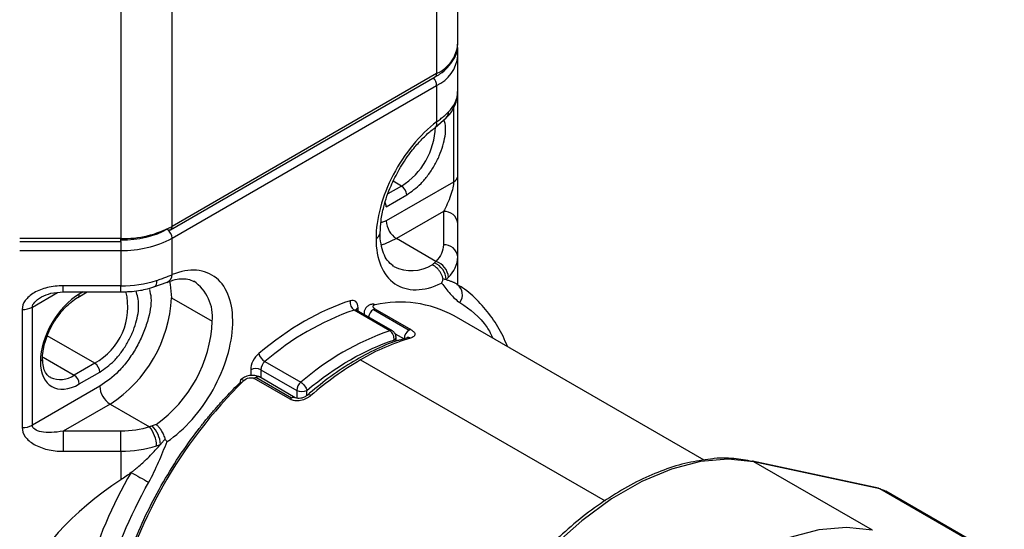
# Model space of a CAD drawing. Header units: millimetres. Extents: x 19 to 819, y 19 to 629.
# Tile 27 of 70: x 57 to 108, y 492 to 518. Entities that reach past the tile are written whole.
import ezdxf

# ---------------------------------------------------------------- set-up
doc = ezdxf.new("R2010")
doc.units = ezdxf.units.MM
doc.header["$LTSCALE"] = 3

msp = doc.modelspace()

# ---------------------------------------------------------------- linework, layer by layer
for p, q in [((79.4461, 516.8131), (79.4461, 530.7563)), ((78.3477, 529.2255), (78.3477, 515.2823)), ((64.6345, 507.3659), (64.6345, 521.3091)), ((61.9829, 520.675), (61.9829, 506.7318)), ((79.4461, 516.2007), (79.4461, 516.6423)), ((79.4461, 514.3635), (79.4461, 516.2007)), ((64.5569, 507.1942), (78.2701, 515.1106)), ((78.3477, 515.2823), (64.6345, 507.3659)), ((64.6345, 506.7535), (78.3477, 514.6699)), ((78.3477, 514.6699), (78.3477, 512.7822)), ((79.4461, 509.9711), (79.4461, 514.3635)), ((79.2264, 513.5125), (79.2264, 509.6649)), ((78.2701, 512.4904), (78.8448, 512.9878)), ((79.2264, 509.6649), (75.7338, 507.6487)), ((76.5293, 509.4551), (75.816, 509.0434)), ((76.5293, 509.4551), (76.0995, 509.7033)), ((75.7338, 508.3835), (76.7944, 508.9959)), ((78.6961, 508.1341), (76.2641, 506.7301)), ((78.6961, 508.1341), (78.6961, 506.4022)), ((75.7338, 507.6487), (75.4584, 507.5503)), ((79.4461, 505.7898), (79.4461, 507.5217)), ((61.9829, 506.7318), (56.7329, 506.7318)), ((56.7329, 506.5733), (61.9829, 506.5733)), ((61.9829, 506.5733), (61.9829, 506.7318)), ((61.9829, 506.5733), (61.9829, 506.1194)), ((64.6345, 504.8658), (64.6345, 506.7535)), ((78.308, 505.5502), (76.2641, 506.7301)), ((56.7329, 506.1194), (61.9829, 506.1194)), ((61.9829, 506.1194), (61.9829, 504.2822)), ((76.1356, 505.2827), (76.0622, 505.3279)), ((79.4461, 504.315), (79.4461, 505.7898)), ((61.9829, 504.2822), (58.9829, 504.2822)), ((58.9829, 503.9651), (58.9829, 504.2822)), ((61.9829, 503.9651), (61.9829, 504.2822)), ((63.6908, 504.226), (64.3811, 504.4749)), ((57.3919, 503.1842), (58.6893, 503.9332)), ((58.9829, 503.9651), (61.9829, 503.9651)), ((59.7462, 503.6815), (60.2375, 503.9651)), ((60.0177, 503.9651), (59.8239, 503.8532)), ((64.5969, 503.6692), (66.7182, 502.4446)), ((56.8616, 503.0574), (56.8616, 496.9333)), ((57.3919, 497.0601), (57.3919, 503.1842)), ((75.9242, 501.9535), (74.068, 503.025)), ((76.0539, 501.946), (74.1977, 503.0176)), ((74.2754, 502.9727), (74.2754, 503.152)), ((74.586, 502.9093), (74.586, 502.7934)), ((75.0709, 503.0613), (76.927, 501.9897)), ((75.1491, 503.0928), (77.0052, 502.0212)), ((92.2127, 495.2477), (79.2557, 502.7276)), ((76.1948, 501.8001), (76.6619, 501.5304)), ((60.6194, 500.2705), (58.1628, 501.6887)), ((76.2414, 501.4134), (76.2414, 501.6213)), ((76.82, 501.5815), (76.4452, 501.4761)), ((57.9459, 500.5893), (59.5587, 499.6582)), ((60.6194, 500.2705), (59.5587, 499.6582)), ((69.4446, 500.356), (71.3008, 499.2844)), ((74.408, 500.4542), (87.0794, 493.1391)), ((59.8239, 499.199), (60.8845, 499.8113)), ((68.7069, 499.9374), (68.7069, 499.6369)), ((69.2372, 499.9374), (71.0934, 498.8659)), ((69.2372, 499.9374), (69.2372, 499.5142)), ((70.75, 498.4102), (68.8939, 499.4817)), ((70.8282, 498.469), (68.9721, 499.5405)), ((71.0157, 498.4875), (69.1596, 499.5591)), ((60.8845, 499.0764), (57.3919, 497.0601)), ((71.0934, 498.8659), (71.0934, 498.4629)), ((71.6237, 498.6045), (71.6237, 498.8659)), ((61.4149, 498.1578), (58.9829, 496.7539)), ((61.4149, 498.1578), (63.4587, 496.9779)), ((58.9829, 496.7539), (58.9829, 495.7085)), ((61.9829, 496.7539), (58.9829, 496.7539)), ((61.9829, 495.7085), (61.9829, 496.7539)), ((58.9829, 495.7085), (61.9829, 495.7085)), ((61.9829, 495.7085), (61.9829, 494.2337)), ((101.2578, 493.7901), (94.7254, 495.1938)), ((100.9409, 491.6192), (94.7966, 495.1662)), ((101.329, 493.7625), (94.7966, 495.1662)), ((107.4733, 490.2155), (101.329, 493.7625)), ((107.7731, 490.1009), (101.6288, 493.6479))]:
    msp.add_line(p, q)
at = {"flags": 128}
for points in [[(76.2641, 506.7301), (75.6433, 506.4423), (75.4554, 506.3839)], [(63.8277, 504.5622), (63.8206, 504.45), (63.7996, 504.3566), (63.7655, 504.2855), (63.7196, 504.2396), (63.6889, 504.2254)], [(64.4961, 504.5284), (64.5357, 504.3507), (64.5969, 503.6692)], [(68.3568, 499.3763), (68.3067, 499.4015), (68.2618, 499.4165), (68.2238, 499.4207), (68.1942, 499.4139), (68.1808, 499.4046)], [(94.7966, 495.1662), (93.4561, 495.3086), (92.0218, 495.1826), (90.5193, 494.7902), (88.9754, 494.1386), (87.4177, 493.2393), (85.8738, 492.1084), (84.3713, 490.766), (82.937, 489.2361), (81.5965, 487.546)], [(94.7966, 495.1662), (94.742, 495.1896), (94.7254, 495.1938)], [(101.329, 493.7625), (101.2744, 493.7859), (101.2578, 493.7901)], [(101.329, 493.7625), (101.5317, 493.6972), (101.6288, 493.6479)], [(100.9409, 491.6192), (99.6003, 491.7616), (98.1661, 491.6355), (96.6636, 491.2432), (95.1197, 490.5916), (93.562, 489.6923), (92.0181, 488.5614), (90.5156, 487.219), (89.0813, 485.6891), (87.7408, 483.999)]]:
    msp.add_lwpolyline(points, dxfattribs=at)
for centre, radius, start, end in [((77.5694, 517.0002), 1.886, 294.37466, 354.3052), ((77.5694, 516.3878), 1.886, 294.37466, 354.3052), ((79.1723, 516.196), 0.2738, 0.98808, 42.31069), ((77.7674, 514.6426), 0.581, 2.6952, 45.36759), ((78.164, 515.262), 0.1849, 305.01333, 6.29885), ((77.9122, 514.4192), 1.5349, 313.09924, 357.91727), ((78.5316, 513.2819), 0.4297, 316.77602, 2.21608), ((74.5386, 512.6236), 3.7419, 302.13956, 358.40987), ((78.0676, 512.7013), 0.2916, 312.64524, 16.1162), ((79.0708, 510.0085), 0.3772, 294.37466, 354.3052), ((76.2187, 508.9697), 0.5763, 2.60548, 57.39452), ((75.207, 508.3672), 0.527, 1.78035, 26.76722), ((78.7586, 507.4451), 0.6918, 6.35134, 95.18258), ((62.0909, 512.1416), 5.4109, 268.8559, 298.04024), ((64.4508, 507.3456), 0.1849, 305.01333, 6.29885), ((76.8852, 507.7011), 1.1526, 182.60548, 237.39452), ((64.0588, 506.7273), 0.5763, 2.60548, 57.39452), ((64.4792, 507.3661), 0.1886, 234.38242, 294.30712), ((75.0478, 507.0743), 0.3772, 294.37549, 354.29565), ((62.0909, 511.5292), 5.4109, 268.8559, 298.04024), ((78.7586, 505.7133), 0.6918, 6.35134, 95.18258), ((77.051, 507.1739), 2.1011, 244.17105, 300.58769), ((77.8696, 504.5695), 0.9683, 2.38954, 68.30203), ((78.0168, 504.6489), 0.9472, 4.59865, 72.0959), ((77.9122, 505.8456), 1.5349, 313.09924, 357.91727), ((64.1894, 504.8768), 0.4452, 295.52508, 358.58416), ((62.0151, 510.2858), 6.0037, 269.69267, 287.57253), ((64.4887, 502.6729), 2.2412, 354.15342, 55.66319), ((79.0056, 503.8173), 0.6805, 323.80781, 53.70327), ((59.6405, 503.8329), 0.1845, 304.63811, 6.33309), ((59.0064, 503.1858), 3.3317, 298.95482, 13.99709), ((57.6884, 503.9835), 6.9156, 302.60548, 357.39452), ((74.3433, 503.4296), 0.4894, 170.51126, 235.76518), ((75.0394, 503.1102), 0.2238, 58.63726, 98.87246), ((76.4399, 497.5415), 5.9012, 61.49999, 102.56731), ((56.8832, 504.1393), 1.0822, 268.8559, 298.04024), ((78.6559, 489.7388), 14.056, 109.05036, 130.94426), ((74.1247, 502.8795), 0.1561, 62.13407, 111.3027), ((74.3648, 502.9666), 0.2059, 115.74785, 159.77184), ((75.3902, 502.5683), 0.5874, 122.93511, 170.65076), ((75.2127, 502.8222), 0.2779, 103.23433, 120.68062), ((59.7371, 502.7853), 6.9894, 305.55615, 357.20549), ((80.512, 488.6672), 14.056, 109.05036, 130.94426), ((75.9809, 501.808), 0.1561, 62.11846, 111.30357), ((77.2376, 501.5042), 0.5763, 122.60548, 177.39452), ((77.0689, 501.7507), 0.2779, 103.23433, 120.68062), ((80.2982, 490.4321), 11.6248, 106.52536, 120.44385), ((76.0573, 501.6374), 0.1848, 293.69302, 355.02277), ((76.8781, 501.399), 0.2109, 57.43699, 107.30769), ((69.8235, 500.9822), 0.7319, 196.48132, 238.82625), ((57.7351, 500.5311), 0.1837, 293.58877, 356.17262), ((60.3088, 499.7851), 0.5763, 2.60548, 57.39452), ((69.824, 499.9074), 0.5875, 130.21854, 177.06937), ((82.8661, 485.9839), 16.761, 120.30703, 131.20697), ((68.9721, 499.4257), 0.5764, 62.60967, 117.39033), ((58.8328, 500.6728), 1.2475, 246.09282, 305.58265), ((59.2482, 499.1728), 0.5763, 2.60548, 57.39452), ((85.7883, 481.644), 24.8654, 134.50996, 166.45737), ((68.2684, 499.3432), 0.107, 145.01167, 210.85753), ((69.1914, 499.1672), 0.4329, 120.43602, 133.40728), ((69.0819, 499.3872), 0.1886, 65.69288, 125.61758), ((71.6801, 498.8358), 0.5875, 130.21854, 177.06937), ((62.036, 499.1288), 1.1526, 182.60548, 237.39452), ((71.3586, 499.3777), 0.5764, 242.60967, 297.39033), ((71.0475, 498.0957), 0.4329, 120.43602, 133.40728), ((70.9375, 498.3203), 0.1845, 64.64131, 126.32928), ((71.7163, 498.4689), 0.1651, 49.12455, 116.6825), ((56.8832, 498.0153), 1.0822, 268.8559, 298.04024), ((62.2497, 495.9635), 1.5782, 0.90834, 39.99552), ((62.5252, 495.9704), 1.5091, 3.5084, 44.42044), ((62.0151, 501.7121), 6.0037, 269.69267, 287.57253), ((82.902, 482.6852), 23.6212, 149.67288, 178.11861), ((77.5239, 520.6098), 30.0197, 239.99826, 241.99366)]:
    msp.add_arc(centre, radius, start, end)
msp.add_ellipse((79.4461, 485.2976), major_axis=(23.3345, 0), ratio=0.5773815, start_param=2.4164199, end_param=2.9103107)
for points, knots in [([(78.2604, 515.1172), (78.3473, 515.1654), (78.6003, 515.3058), (78.9345, 515.602), (79.243, 516.0046), (79.428, 516.4203), (79.4253, 516.6991), (79.4242, 516.8134)], [0, 0, 0, 0, 0.1198723, 0.3486971, 0.584072, 0.8294239, 1, 1, 1, 1]), ([(78.8343, 512.9925), (78.8685, 513.0227), (79.0465, 513.1799), (79.2605, 513.539), (79.4414, 513.9809), (79.4259, 514.2649), (79.4206, 514.3622)], [0, 0, 0, 0, 0.0847271, 0.4411922, 0.8085241, 1, 1, 1, 1]), ([(78.3477, 512.7822), (78.3811, 512.8065), (78.4478, 512.8551), (78.5433, 512.9284), (78.6353, 513.002), (78.7233, 513.076), (78.8072, 513.1501), (78.8871, 513.2244), (78.9363, 513.2737), (78.9609, 513.2985)], [0, 0, 0, 0, 0.1412207, 0.2829121, 0.4251196, 0.5678881, 0.7112619, 0.8552848, 1, 1, 1, 1]), ([(78.3477, 512.7822), (77.4721, 512.1202), (76.6737, 511.1461), (75.5205, 508.9265), (75.2035, 507.7539), (75.2035, 506.7307)], [0, 0, 0, 0, 0.5, 0.5, 1, 1, 1, 1]), ([(76.4098, 510.3205), (76.5905, 510.6104), (76.8443, 511.0175), (77.2741, 511.553), (77.6528, 511.9622), (78.0092, 512.2965), (78.2166, 512.4431), (78.2702, 512.481)], [0, 0, 0, 0, 0.3373596, 0.4736451, 0.6962001, 0.9214389, 1, 1, 1, 1]), ([(76.7944, 508.9959), (77.0479, 509.1733), (77.4379, 509.4462), (77.9073, 510.0074), (78.2294, 510.4936), (78.4923, 511.0185), (78.7303, 511.6964), (78.8615, 512.3835), (78.7677, 512.7626), (78.7354, 512.8931)], [0, 0, 0, 0, 0.2127224, 0.3272346, 0.4441769, 0.5611193, 0.6756315, 0.8883539, 1, 1, 1, 1]), ([(75.4232, 507.0368), (75.4314, 507.243), (75.4484, 507.6665), (75.5795, 508.3173), (75.763, 508.9251), (76.0147, 509.5818), (76.2586, 510.0379), (76.4098, 510.3205)], [0, 0, 0, 0, 0.2069864, 0.425028, 0.5880482, 0.7447547, 1, 1, 1, 1]), ([(79.4461, 507.5217), (79.4461, 507.682), (79.4461, 507.8741), (79.4461, 508.293), (79.4461, 508.5196), (79.4461, 508.973), (79.4461, 509.1997), (79.4461, 509.6186), (79.4461, 509.8107), (79.4461, 509.9711)], [0, 0, 0, 0, 0.25, 0.25, 0.5, 0.5, 0.75, 0.75, 1, 1, 1, 1]), ([(79.2264, 509.6649), (79.2264, 509.5847), (79.2126, 509.4807), (79.1595, 509.2406), (79.1202, 509.1046), (79.022, 508.8212), (78.9632, 508.6739), (78.8349, 508.3904), (78.7655, 508.2543), (78.6961, 508.1341)], [0, 0, 0, 0, 0.25, 0.25, 0.5, 0.5, 0.75, 0.75, 1, 1, 1, 1]), ([(76.0918, 505.3253), (75.9863, 505.4047), (75.7958, 505.548), (75.5838, 505.9516), (75.461, 506.4439), (75.4082, 506.8194), (75.4232, 507.0366), (75.4232, 507.0368)], [0, 0, 0, 0, 0.2968463, 0.5361292, 0.770453, 0.9997745, 1, 1, 1, 1]), ([(75.2035, 506.7307), (75.2035, 505.6557), (75.5533, 504.8217), (76.8138, 503.9669), (77.6786, 503.9773), (78.6063, 504.4232)], [0, 0, 0, 0, 0.5, 0.5, 1, 1, 1, 1]), ([(78.6731, 504.6595), (78.6678, 504.683), (78.6572, 504.7304), (78.633, 504.8021), (78.6029, 504.874), (78.5661, 504.9454), (78.5231, 505.0153), (78.4747, 505.082), (78.4158, 505.1509), (78.3403, 505.2246), (78.24, 505.3041), (78.1624, 505.3437), (78.1202, 505.3652)], [0, 0, 0, 0, 0.0799889, 0.1612685, 0.2438582, 0.327775, 0.4130335, 0.4996473, 0.5848438, 0.6966585, 0.8350561, 1, 1, 1, 1]), ([(63.8277, 504.5622), (63.8702, 504.5763), (63.9551, 504.6043), (64.0782, 504.6472), (64.1977, 504.6905), (64.3133, 504.7341), (64.4247, 504.7779), (64.5323, 504.8218), (64.6005, 504.8511), (64.6345, 504.8658)], [0, 0, 0, 0, 0.14471521, 0.28873812, 0.43211192, 0.5748804, 0.71708791, 0.85877932, 1, 1, 1, 1]), ([(64.376, 496.2082), (65.2813, 496.8183), (66.1275, 497.7747), (67.3809, 500.0173), (67.7447, 501.226), (67.8084, 503.3597), (67.5062, 504.2109), (66.3481, 505.1592), (65.5324, 505.2235), (64.6345, 504.8658)], [0, 0, 0, 0, 0.25, 0.25, 0.5, 0.5, 0.75, 0.75, 1, 1, 1, 1]), ([(58.9829, 504.2822), (58.7052, 504.2822), (58.4276, 504.2503), (57.9146, 504.1276), (57.6792, 504.0368), (57.2865, 503.8101), (57.1293, 503.6742), (56.9168, 503.378), (56.8616, 503.2177), (56.8616, 503.0574)], [0, 0, 0, 0, 0.25, 0.25, 0.5, 0.5, 0.75, 0.75, 1, 1, 1, 1]), ([(64.378, 504.4641), (64.4787, 504.5045), (64.7367, 504.6079), (65.105, 504.6592), (65.4759, 504.6443), (65.6641, 504.5591), (65.7618, 504.5148)], [0, 0, 0, 0, 0.167062, 0.4279927, 0.7031083, 1, 1, 1, 1]), ([(78.6731, 504.6595), (78.6685, 504.6351), (78.6588, 504.5837), (78.637, 504.5043), (78.6169, 504.4511), (78.6063, 504.4232)], [0, 0, 0, 0, 0.3012773, 0.6337646, 1, 1, 1, 1]), ([(78.6063, 504.4232), (78.7511, 504.237), (78.8949, 504.0496), (79.125, 503.7878), (79.2041, 503.7038), (79.3715, 503.5479), (79.4598, 503.4758), (79.5548, 503.4155)], [0, 0, 0, 0, 0.5, 0.5, 0.75, 0.75, 1, 1, 1, 1]), ([(78.8371, 504.6099), (78.8626, 504.6017), (78.9158, 504.5847), (78.9916, 504.5588), (79.0672, 504.5317), (79.1406, 504.5037), (79.2016, 504.4785), (79.2678, 504.4486), (79.3273, 504.4189), (79.3779, 504.3889), (79.399, 504.3729), (79.4084, 504.3658)], [0, 0, 0, 0, 0.0857968, 0.17874481, 0.27884729, 0.38610682, 0.50052546, 0.57877325, 0.75070068, 0.88857723, 1, 1, 1, 1]), ([(82.0133, 501.1356), (81.9418, 501.3152), (81.7261, 501.8569), (81.2334, 502.6502), (80.5273, 503.4941), (79.9128, 504.0628), (79.5043, 504.2878), (79.4159, 504.3365)], [0, 0, 0, 0, 0.128796, 0.3887062, 0.6532309, 0.9248828, 1, 1, 1, 1]), ([(57.858, 503.7069), (58.0203, 503.7802), (58.3737, 503.9397), (58.7691, 503.9562), (58.9829, 503.9651)], [0, 0, 0, 0, 0.4594826, 1, 1, 1, 1]), ([(63.4573, 504.1013), (63.4906, 503.962), (63.6024, 503.4939), (63.4306, 502.6289), (63.1188, 501.7379), (62.7726, 501.0471), (62.3488, 500.4074), (61.7311, 499.6689), (61.2181, 499.3098), (60.8845, 499.0764)], [0, 0, 0, 0, 0.0921311, 0.3095265, 0.4265543, 0.5460656, 0.6655768, 0.7826046, 1, 1, 1, 1]), ([(60.8845, 499.8113), (61.138, 499.9887), (61.528, 500.2616), (61.9973, 500.8228), (62.3196, 501.3091), (62.5819, 501.8335), (62.823, 502.5135), (62.9592, 503.3231), (62.8299, 503.7973), (62.7675, 504.0265)], [0, 0, 0, 0, 0.19564254, 0.30096034, 0.40851314, 0.51606595, 0.62138375, 0.81702629, 1, 1, 1, 1]), ([(61.9829, 503.9651), (62.2909, 503.9789), (62.7234, 503.9981), (63.2908, 504.1065), (63.5449, 504.1864), (63.6871, 504.2311)], [0, 0, 0, 0, 0.5211869, 0.7318823, 1, 1, 1, 1]), ([(57.3919, 503.1842), (57.3919, 503.2644), (57.4333, 503.3524), (57.5927, 503.5312), (57.7106, 503.6219), (57.8579, 503.7069)], [0, 0, 0, 0, 0.5, 0.5, 1, 1, 1, 1]), ([(58.4584, 502.3144), (58.5951, 502.5278), (58.7862, 502.8261), (59.1161, 503.1929), (59.3985, 503.4485), (59.6295, 503.6246), (59.7402, 503.6769), (59.7458, 503.6795)], [0, 0, 0, 0, 0.3683459, 0.515048, 0.7519291, 0.9874718, 1, 1, 1, 1]), ([(74.2754, 503.152), (74.2754, 503.2912), (74.2343, 503.4026), (74.0835, 503.5329), (73.9783, 503.5479), (73.8606, 503.5103)], [0, 0, 0, 0, 0.5, 0.5, 1, 1, 1, 1]), ([(75.0053, 503.3314), (74.9519, 503.3176), (74.8414, 503.2891), (74.7039, 503.1886), (74.6054, 503.0481), (74.5924, 502.9355), (74.586, 502.8801)], [0, 0, 0, 0, 0.23596597, 0.48894205, 0.74873349, 1, 1, 1, 1]), ([(75.1559, 503.3013), (75.1448, 503.2989), (75.1227, 503.2941), (75.0955, 503.2837), (75.0694, 503.269), (75.0485, 503.2487), (75.039, 503.2215), (75.0439, 503.1911), (75.0646, 503.1584), (75.0984, 503.1248), (75.1322, 503.1034), (75.1491, 503.0928)], [0, 0, 0, 0, 0.08394431, 0.16733159, 0.25134961, 0.37716262, 0.50057156, 0.62501633, 0.74983559, 0.87537342, 1, 1, 1, 1]), ([(79.5548, 503.4155), (80.0739, 503.0536), (80.7546, 502.579), (81.1691, 501.7605), (81.2675, 501.5662)], [0, 0, 0, 0, 0.7625828, 1, 1, 1, 1]), ([(74.2003, 503.018), (74.1793, 503.0395), (74.156, 503.0633), (74.1591, 503.0534), (74.1594, 503.0524)], [0, 0, 0, 0, 0.9036086, 1, 1, 1, 1]), ([(57.9231, 500.5199), (57.9216, 500.5346), (57.9069, 500.6737), (57.9528, 500.9703), (58.0454, 501.3768), (58.1997, 501.8239), (58.3639, 502.1353), (58.4584, 502.3144)], [0, 0, 0, 0, 0.0303451, 0.2888404, 0.4870211, 0.7049467, 1, 1, 1, 1]), ([(76.1315, 501.4682), (76.1469, 501.5563), (76.1336, 501.6569), (76.0558, 501.8389), (75.9945, 501.9129), (75.9242, 501.9535)], [0, 0, 0, 0, 0.5, 0.5, 1, 1, 1, 1]), ([(76.1911, 501.8087), (76.1623, 501.8495), (76.1239, 501.9036), (76.0675, 501.9367), (76.0534, 501.9449)], [0, 0, 0, 0, 0.7514556, 1, 1, 1, 1]), ([(76.2401, 501.6213), (76.2405, 501.6238), (76.246, 501.6574), (76.2304, 501.7238), (76.2042, 501.7804), (76.1911, 501.8087)], [0, 0, 0, 0, 0.0396153, 0.5198635, 1, 1, 1, 1]), ([(77.0052, 502.0212), (77.0226, 502.0108), (77.0573, 501.9899), (77.1017, 501.9574), (77.1399, 501.9245), (77.1811, 501.8804), (77.2152, 501.8255), (77.2254, 501.7631), (77.2074, 501.7051), (77.1608, 501.654), (77.0906, 501.6095), (77.0246, 501.5877), (76.9916, 501.5767)], [0, 0, 0, 0, 0.0626697, 0.1247715, 0.187039, 0.2502001, 0.3741762, 0.4998533, 0.6240481, 0.7495094, 0.8746487, 1, 1, 1, 1]), ([(76.4452, 501.4761), (76.3905, 501.4611), (75.9442, 501.3391), (75.0868, 500.9492), (73.893, 500.304), (72.7322, 499.5234), (71.9887, 498.902), (71.6291, 498.6013)], [0, 0, 0, 0, 0.0345629, 0.281771, 0.5275568, 0.771449, 1, 1, 1, 1]), ([(69.1217, 500.7745), (69.004, 500.6763), (68.8988, 500.5398), (68.748, 500.2354), (68.7069, 500.0766), (68.7069, 499.9374)], [0, 0, 0, 0, 0.5, 0.5, 1, 1, 1, 1]), ([(58.3313, 499.5432), (58.3089, 499.552), (58.2016, 499.5942), (58.0784, 499.7659), (57.9431, 500.0828), (57.9299, 500.3707), (57.9231, 500.5199)], [0, 0, 0, 0, 0.0890308, 0.4275001, 0.703146, 1, 1, 1, 1]), ([(61.6026, 487.6765), (61.6267, 487.7795), (61.675, 487.9851), (61.754, 488.2946), (61.8379, 488.6044), (61.9271, 488.9146), (62.0214, 489.2251), (62.1208, 489.5361), (62.2255, 489.8474), (62.3354, 490.159), (62.4504, 490.4711), (62.7356, 491.2125), (63.2424, 492.3792), (64.0548, 493.9366), (64.9733, 495.4365), (65.7589, 496.5365), (66.3442, 497.28), (66.6971, 497.7072), (67.0568, 498.122), (67.4233, 498.5241), (67.7962, 498.9146), (68.0497, 499.1636), (68.1766, 499.2883)], [0, 0, 0, 0, 0.0247302, 0.0494071, 0.0740441, 0.0986546, 0.1232521, 0.1478502, 0.1724623, 0.1971021, 0.2217828, 0.246518, 0.3732475, 0.5000049, 0.6267343, 0.7534917, 0.7946767, 0.8357383, 0.8767389, 0.917741, 0.9588073, 1, 1, 1, 1]), ([(69.1603, 499.5587), (69.1235, 499.5768), (69.0506, 499.6128), (68.9193, 499.6408), (68.7812, 499.6481), (68.5976, 499.6288), (68.3741, 499.559), (68.2445, 499.4555), (68.1807, 499.4045)], [0, 0, 0, 0, 0.1316285, 0.2613925, 0.3903296, 0.5165211, 0.7622058, 1, 1, 1, 1]), ([(68.3568, 499.3763), (68.4261, 499.4434), (68.5221, 499.494), (68.7211, 499.5344), (68.8217, 499.5234), (68.8939, 499.4817)], [0, 0, 0, 0, 0.5, 0.5, 1, 1, 1, 1]), ([(71.3008, 499.2844), (71.3711, 499.2438), (71.4446, 499.1769), (71.5658, 499.0199), (71.6084, 498.9363), (71.6237, 498.8659)], [0, 0, 0, 0, 0.5, 0.5, 1, 1, 1, 1]), ([(71.8243, 498.5937), (71.8064, 498.5788), (71.7707, 498.5491), (71.7117, 498.5082), (71.6491, 498.4705), (71.5607, 498.425), (71.4434, 498.3775), (71.2954, 498.3395), (71.1461, 498.3215), (71.0008, 498.3271), (70.864, 498.354), (70.788, 498.3915), (70.75, 498.4102)], [0, 0, 0, 0, 0.0628841, 0.125204, 0.1874789, 0.2502294, 0.3757355, 0.5000371, 0.625652, 0.7496284, 0.8751303, 1, 1, 1, 1]), ([(71.643, 498.6171), (71.5921, 498.5795), (71.4926, 498.5059), (71.3146, 498.4474), (71.1456, 498.4342), (71.0588, 498.4698), (71.0165, 498.4871)], [0, 0, 0, 0, 0.27142248, 0.53019851, 0.7711998, 1, 1, 1, 1]), ([(56.8616, 496.9333), (56.8616, 496.773), (56.9168, 496.6127), (57.1293, 496.3165), (57.2865, 496.1806), (57.6792, 495.9539), (57.9146, 495.8631), (58.4276, 495.7404), (58.7052, 495.7085), (58.9829, 495.7085)], [0, 0, 0, 0, 0.25, 0.25, 0.5, 0.5, 0.75, 0.75, 1, 1, 1, 1]), ([(58.9829, 496.7539), (58.7746, 496.7138), (58.5665, 496.6897), (58.1816, 496.677), (58.0052, 496.6884), (57.7106, 496.7451), (57.5927, 496.7903), (57.4333, 496.9078), (57.3919, 496.9799), (57.3919, 497.0601)], [0, 0, 0, 0, 0.25, 0.25, 0.5, 0.5, 0.75, 0.75, 1, 1, 1, 1]), ([(63.8014, 497.0991), (63.8162, 497.087), (63.8448, 497.0636), (63.8862, 497.0236), (63.9242, 496.9832), (63.9586, 496.9429), (63.9893, 496.9039), (64.0164, 496.8667), (64.04, 496.8322), (64.0604, 496.8008), (64.0942, 496.7462), (64.1398, 496.6649), (64.1913, 496.5547), (64.2336, 496.4456), (64.2534, 496.3755), (64.2632, 496.3409)], [0, 0, 0, 0, 0.0766793, 0.1480987, 0.2142588, 0.2751595, 0.3308002, 0.3811798, 0.4262973, 0.466152, 0.5007433, 0.630038, 0.7563115, 0.8796125, 1, 1, 1, 1]), ([(63.4275, 494.1055), (63.6165, 494.4437), (63.7796, 494.7958), (64.0869, 495.5002), (64.231, 495.8544), (64.376, 496.2082)], [0, 0, 0, 0, 0.5, 0.5, 1, 1, 1, 1]), ([(64.2632, 496.3409), (64.2252, 496.294), (64.1491, 496.2004), (64.0706, 496.1086), (64.0314, 496.0627)], [0, 0, 0, 0, 0.5001844, 1, 1, 1, 1]), ([(62.5132, 494.6124), (62.5516, 494.6424), (62.6348, 494.7075), (62.7676, 494.8162), (62.9523, 494.9728), (63.1317, 495.1335), (63.3548, 495.3438), (63.5713, 495.5583), (63.8154, 495.8163), (63.9625, 495.9841), (64.0314, 496.0627)], [0, 0, 0, 0, 0.0713482, 0.1544624, 0.2493425, 0.4212843, 0.499566, 0.6862407, 0.8530484, 1, 1, 1, 1]), ([(92.5512, 495.3029), (92.1601, 495.2506), (91.3677, 495.1447), (90.1311, 494.7636), (88.8723, 494.2259), (87.6137, 493.5273), (86.3721, 492.685), (85.1657, 491.7147), (84.0177, 490.6443), (82.95, 489.5014), (82.1283, 488.5209), (81.6782, 487.9109), (81.5359, 487.7179)], [0, 0, 0, 0, 0.1071911, 0.2171724, 0.3267075, 0.4357029, 0.5439835, 0.651184, 0.756467, 0.8577042, 0.9549873, 1, 1, 1, 1]), ([(94.7211, 495.1831), (94.4032, 495.2383), (93.7184, 495.3574), (92.981, 495.3738), (92.5629, 495.3049), (92.5512, 495.3029)], [0, 0, 0, 0, 0.45725606, 0.98484428, 1, 1, 1, 1])]:
    msp.add_open_spline(points, degree=3, knots=knots)
for points in [[(64.3694, 507.2127), (63.7365, 506.8474), (62.878, 506.6421), (61.9829, 506.6421)], [(78.6961, 506.4022), (78.6961, 506.1036), (78.5624, 505.8101), (78.308, 505.5502)], [(78.2276, 505.4692), (78.1885, 505.434), (78.153, 505.3993), (78.1202, 505.3652)], [(78.308, 505.5502), (78.2829, 505.5218), (78.2561, 505.4948), (78.2276, 505.4692)], [(78.6731, 504.6595), (78.7319, 504.6424), (78.7867, 504.6258), (78.8371, 504.6099)], [(78.8371, 504.6099), (78.8805, 504.6465), (78.9218, 504.6848), (78.9609, 504.7248)], [(59.8239, 503.8532), (58.7116, 503.2112), (57.8086, 501.6471), (57.8086, 500.3627)], [(73.8606, 503.5103), (72.3002, 503.0119), (70.6821, 502.0777), (69.1217, 500.7745)], [(71.6237, 498.8659), (73.108, 500.1055), (74.6473, 500.9941), (76.1315, 501.4682)], [(57.8086, 500.3627), (57.8086, 499.0783), (58.7116, 498.5569), (59.8239, 499.199)], [(63.4587, 496.9779), (63.0085, 496.8311), (62.5001, 496.7539), (61.9829, 496.7539)], [(63.603, 497.0266), (63.556, 497.0086), (63.5079, 496.9924), (63.4587, 496.9779)], [(63.8014, 497.0991), (63.7337, 497.0752), (63.6674, 497.0512), (63.603, 497.0266)], [(64.2632, 496.3409), (64.3072, 496.2929), (64.3449, 496.2478), (64.376, 496.2082)], [(63.8277, 495.9886), (63.8969, 496.0112), (63.9649, 496.0359), (64.0314, 496.0627)], [(62.5132, 494.6124), (62.339, 494.4774), (62.1625, 494.3507), (61.9829, 494.2337)], [(60.3542, 483.4607), (60.3542, 486.7635), (61.4547, 490.5752), (63.4275, 494.1055)]]:
    msp.add_open_spline(points, degree=3)

doc.saveas('drawing.dxf')
